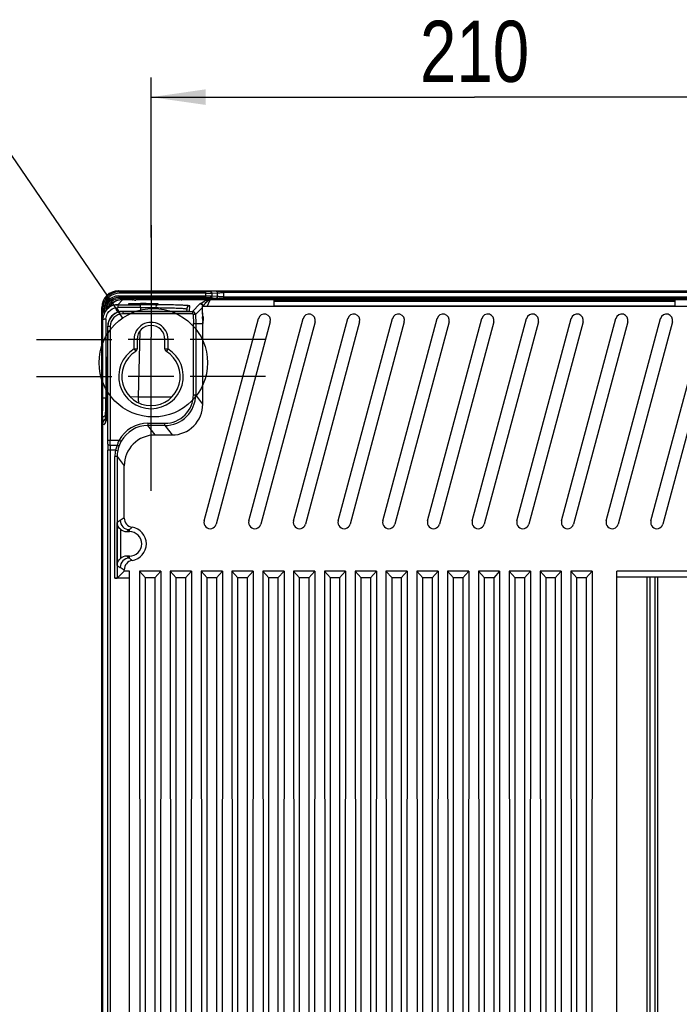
# Model space of a CAD drawing. Header units: inches. Extents: x 0 to 117, y 0 to 83.
# Tile 62 of 64: x 75.52 to 83.95, y 43.91 to 56.49. Entities that reach past the tile are written whole.
import ezdxf

# ---------------------------------------------------------------- set-up
doc = ezdxf.new("R2010")
doc.units = ezdxf.units.IN
doc.header["$LTSCALE"] = 6.431102
doc.header["$MEASUREMENT"] = 0
doc.linetypes.add('CENTER', pattern=[0.6, 0.375, -0.075, 0.075, -0.075])
doc.layers.get('0').update_dxf_attribs({"linetype": 'CONTINUOUS'})
doc.layers.add('DEFAULT_1', color=7, linetype='CENTER')
doc.styles.get("Standard").update_dxf_attribs({"font": 'txt', "width": 0.8})
doc.dimstyles.new('DIMSTYLE_1', dxfattribs={"dimtxt": 0.78125, "dimasz": 0.7, "dimexe": 0.18, "dimexo": 0.0625, "dimgap": 0.09, "dimtad": 1, "dimdec": 0, "dimzin": 4, "dimdsep": 46, "dimtxsty": 'STANDARD', "dimblk": '_FILLED', "dimblk1": '_FILLED', "dimblk2": '_FILLED', "dimcen": 0.09, "dimadec": 0, "dimazin": 0, "dimtfac": 1, "dimtdec": 0, "dimtofl": 0, "dimtmove": 0, "dimatfit": 3, "dimldrblk": '_FILLED', "dimfxl": 1, "dimtolj": 1, "dimtzin": 4, "dimarcsym": 0})
doc.dimstyles.get("Standard").update_dxf_attribs({"dimtxt": 0.78125, "dimasz": 0.14, "dimexe": 0.18, "dimexo": 0.0625, "dimgap": 0.09, "dimtad": 1, "dimdec": 3, "dimzin": 4, "dimdsep": 46, "dimtxsty": 'STANDARD', "dimblk": '_FILLED', "dimblk1": '_FILLED', "dimblk2": '_FILLED', "dimcen": 0.09, "dimadec": 0, "dimazin": 0, "dimtp": 0.001, "dimtm": 0.001, "dimtfac": 1, "dimtdec": 3, "dimtofl": 0, "dimtmove": 0, "dimatfit": 3, "dimldrblk": '_FILLED', "dimfxl": 1, "dimtolj": 1, "dimtzin": 4, "dimarcsym": 0})

# ---------------------------------------------------------------- blocks, each defined once
blk = doc.blocks.new('_FILLED')
at = {"color": 0, "linetype": 'BYBLOCK'}
blk.add_solid([(0, 0), (-1, 0.143), (-1, -0.143)], dxfattribs=at)
blk = doc.blocks.new('*D5')
at = {"color": 7, "linetype": 'CONTINUOUS'}
for p, q in [((77.2, 53.706), (77.2, 55.751)), ((85.468, 54.179), (85.468, 55.751)), ((77.2, 55.501), (81.334, 55.501)), ((85.468, 55.501), (81.334, 55.501))]:
    blk.add_line(p, q, dxfattribs=at)
at = {"color": 7, "linetype": 'CONTINUOUS', "xscale": 0.7, "yscale": 0.7, "zscale": 0.7, "rotation": 180}
blk.add_blockref('_FILLED', (77.2, 55.501), dxfattribs=at)
at = {"color": 7, "linetype": 'CONTINUOUS', "xscale": 0.7, "yscale": 0.7, "zscale": 0.7}
blk.add_blockref('_FILLED', (85.468, 55.501), dxfattribs=at)
at = {"color": 7, "linetype": 'CONTINUOUS', "insert": (81.334, 56.477), "char_height": 0.7812, "width": 1.875, "attachment_point": 2, "line_spacing_factor": 0.9}
blk.add_mtext('210', dxfattribs=at)

msp = doc.modelspace()

# ---------------------------------------------------------------- linework, layer by layer
at = {"color": 7, "linetype": 'CONTINUOUS'}
for p, q in [((76.798, 53.015), (76.786, 53.027)), ((76.786, 53.027), (85.881, 53.027)), ((76.798, 53.015), (76.798, 52.995)), ((76.798, 53.015), (77.9, 53.015)), ((77.9, 52.995), (76.798, 52.995)), ((76.891, 53.018), (76.891, 53.021)), ((76.942, 53.022), (76.942, 53.01)), ((76.942, 53.022), (77.635, 53.022)), ((77.635, 53.017), (77.635, 53.022)), ((77.668, 53.017), (77.663, 53.017)), ((77.673, 53.017), (77.668, 53.017)), ((77.677, 53.017), (77.673, 53.017)), ((77.679, 53.017), (77.677, 53.017)), ((77.681, 53.017), (77.679, 53.017)), ((77.686, 53.021), (77.686, 53.018)), ((77.9, 52.941), (77.9, 53.015)), ((78.031, 53.02), (77.957, 53.016)), ((77.976, 52.996), (78.05, 53.001)), ((77.976, 52.996), (77.976, 52.959)), ((78.05, 52.952), (78.05, 53.001)), ((78.126, 53.022), (78.126, 52.93)), ((78.126, 53.022), (84.541, 53.022)), ((84.541, 53.002), (78.126, 53.002)), ((76.774, 52.848), (76.834, 52.912)), ((76.79, 52.96), (76.79, 52.941)), ((76.79, 52.96), (77.9, 52.96)), ((76.804, 52.926), (76.79, 52.941)), ((77.9, 52.941), (76.79, 52.941)), ((76.804, 52.926), (76.804, 52.91)), ((76.804, 52.926), (76.985, 52.926)), ((76.969, 52.912), (76.834, 52.912)), ((76.905, 52.936), (76.905, 52.932)), ((76.944, 52.931), (76.944, 52.937)), ((77.633, 52.937), (76.944, 52.937)), ((76.944, 52.931), (76.985, 52.931)), ((76.965, 52.91), (76.965, 52.911)), ((76.984, 52.928), (76.985, 52.937)), ((77.004, 52.928), (77.005, 52.937)), ((77.004, 52.928), (77.004, 52.909)), ((77.004, 52.928), (77.553, 52.928)), ((77.553, 52.909), (77.004, 52.909)), ((77.553, 52.928), (77.553, 52.937)), ((77.553, 52.909), (77.553, 52.928)), ((77.572, 52.931), (77.633, 52.931)), ((77.572, 52.926), (85.095, 52.926)), ((77.573, 52.928), (77.573, 52.937)), ((77.929, 52.912), (77.586, 52.912)), ((77.588, 52.912), (77.592, 52.911)), ((77.593, 52.911), (77.593, 52.91)), ((77.633, 52.931), (77.633, 52.937)), ((77.672, 52.932), (77.672, 52.936)), ((77.915, 52.827), (77.954, 52.909)), ((77.935, 52.905), (77.942, 52.911)), ((84.713, 52.909), (77.954, 52.909)), ((77.957, 52.939), (78.031, 52.932)), ((78.05, 52.952), (77.976, 52.959)), ((78.126, 52.95), (84.541, 52.95)), ((84.541, 52.93), (78.126, 52.93)), ((78.775, 52.83), (78.775, 52.902)), ((78.775, 52.902), (83.893, 52.902)), ((78.775, 52.893), (83.893, 52.893)), ((83.893, 52.902), (83.893, 52.83)), ((76.57, 41.684), (76.57, 52.811)), ((76.57, 52.811), (76.582, 52.799)), ((76.581, 52.781), (76.576, 52.707)), ((76.582, 52.799), (76.581, 52.781)), ((76.587, 52.842), (76.606, 52.838)), ((76.599, 52.729), (76.601, 52.762)), ((76.601, 52.762), (76.601, 52.785)), ((76.606, 52.762), (76.601, 52.762)), ((76.606, 52.838), (76.616, 52.838)), ((76.607, 52.754), (76.608, 52.748)), ((76.616, 52.838), (76.635, 52.832)), ((76.696, 52.852), (76.636, 52.788)), ((76.774, 52.848), (76.774, 52.811)), ((76.774, 52.848), (77.066, 52.848)), ((77.066, 52.811), (76.774, 52.811)), ((76.835, 52.762), (76.835, 52.762)), ((77.625, 52.762), (76.835, 52.762)), ((76.838, 52.76), (76.838, 52.73)), ((76.838, 52.76), (77.729, 52.76)), ((76.912, 52.857), (76.912, 52.856)), ((77.066, 52.811), (77.065, 52.762)), ((77.066, 52.811), (77.066, 52.848)), ((77.261, 52.827), (77.291, 52.857)), ((77.29, 52.856), (77.291, 52.856)), ((77.291, 52.856), (77.291, 52.857)), ((77.614, 52.762), (77.614, 52.762)), ((77.637, 52.762), (77.625, 52.762)), ((77.648, 52.762), (77.637, 52.762)), ((77.659, 52.763), (77.648, 52.762)), ((77.656, 52.793), (77.655, 52.763)), ((77.667, 52.763), (77.659, 52.763)), ((77.672, 52.763), (77.667, 52.763)), ((77.677, 52.763), (77.672, 52.763)), ((77.68, 52.763), (77.677, 52.763)), ((77.693, 52.764), (77.695, 52.832)), ((77.824, 52.857), (77.729, 52.76)), ((77.729, 52.76), (77.729, 52.73)), ((77.768, 52.721), (77.856, 52.812)), ((84.816, 52.827), (77.852, 52.827)), ((77.857, 52.746), (77.856, 52.812)), ((77.865, 52.827), (77.867, 52.832)), ((83.893, 52.83), (78.775, 52.83)), ((76.575, 41.995), (76.575, 52.612)), ((76.585, 52.612), (76.575, 52.612)), ((76.576, 52.704), (76.576, 52.707)), ((76.576, 52.68), (76.576, 52.704)), ((76.583, 51.656), (76.585, 52.659)), ((76.624, 52.661), (76.623, 51.658)), ((77.729, 52.73), (76.838, 52.73)), ((77.738, 52.721), (77.741, 52.608)), ((77.768, 52.721), (77.738, 52.721)), ((77.741, 51.697), (77.741, 52.608)), ((77.741, 52.608), (77.771, 52.608)), ((77.768, 52.721), (77.771, 52.608)), ((77.771, 52.608), (77.771, 51.697)), ((77.771, 52.608), (77.861, 52.608)), ((77.86, 52.646), (77.858, 52.693)), ((77.858, 52.693), (77.864, 52.693)), ((77.86, 52.646), (77.865, 52.646)), ((77.861, 52.596), (77.861, 52.608)), ((77.864, 52.691), (77.864, 52.646)), ((77.879, 50.084), (78.572, 52.67)), ((78.724, 52.629), (78.031, 50.043)), ((78.45, 50.084), (79.142, 52.67)), ((79.295, 52.629), (78.602, 50.043)), ((79.02, 50.084), (79.713, 52.67)), ((79.865, 52.629), (79.173, 50.043)), ((79.591, 50.084), (80.284, 52.67)), ((80.436, 52.629), (79.743, 50.043)), ((80.162, 50.084), (80.855, 52.67)), ((81.007, 52.629), (80.314, 50.043)), ((80.733, 50.084), (81.426, 52.67)), ((81.578, 52.629), (80.885, 50.043)), ((81.304, 50.084), (81.997, 52.67)), ((82.149, 52.629), (81.456, 50.043)), ((81.875, 50.084), (82.568, 52.67)), ((82.72, 52.629), (82.027, 50.043)), ((82.446, 50.084), (83.139, 52.67)), ((83.291, 52.629), (82.598, 50.043)), ((83.016, 50.084), (83.709, 52.67)), ((83.861, 52.629), (83.169, 50.043)), ((83.587, 50.084), (84.28, 52.67)), ((84.432, 52.629), (83.739, 50.043)), ((76.646, 52.519), (76.627, 51.405)), ((76.646, 52.519), (76.646, 52.519)), ((76.649, 51.117), (76.649, 52.572)), ((76.678, 52.571), (76.649, 52.571)), ((76.678, 52.571), (76.678, 51.117)), ((77.058, 52.511), (77.036, 51.669)), ((77.861, 51.576), (77.861, 52.596)), ((76.983, 52.405), (76.908, 52.405)), ((76.983, 52.284), (76.983, 52.405)), ((77.023, 52.405), (76.983, 52.405)), ((77.023, 52.405), (77.023, 52.284)), ((77.377, 52.405), (77.023, 52.405)), ((77.2, 51.905), (77.2, 52.432)), ((77.377, 52.284), (77.377, 52.405)), ((77.416, 52.405), (77.377, 52.405)), ((77.416, 52.405), (77.416, 52.284)), ((77.492, 52.405), (77.416, 52.405)), ((76.983, 52.284), (77.004, 52.251)), ((76.983, 52.284), (77.023, 52.284)), ((77.377, 52.284), (77.416, 52.284)), ((77.403, 52.263), (77.396, 52.251)), ((77.416, 52.284), (77.403, 52.263)), ((77.492, 51.932), (76.908, 51.932)), ((76.631, 51.658), (76.623, 51.658)), ((77.036, 51.669), (76.937, 51.666)), ((77.036, 51.669), (77.037, 51.64)), ((77.037, 51.64), (77.038, 51.595)), ((77.741, 51.697), (77.771, 51.697)), ((77.861, 51.576), (77.771, 51.697)), ((76.58, 51.398), (76.58, 35.162)), ((76.618, 51.43), (76.62, 51.469)), ((76.618, 51.381), (76.618, 51.43)), ((76.618, 51.381), (76.618, 51.372)), ((76.626, 51.381), (76.618, 51.381)), ((76.62, 51.353), (76.62, 51.352)), ((76.623, 51.364), (76.622, 51.365)), ((76.625, 51.364), (76.625, 51.363)), ((76.627, 51.405), (76.626, 51.394)), ((76.626, 51.394), (76.626, 51.385)), ((76.626, 51.385), (76.626, 51.38)), ((76.626, 51.38), (76.626, 51.375)), ((76.627, 51.415), (76.627, 51.414)), ((77.16, 51.332), (77.16, 51.303)), ((77.16, 51.332), (77.377, 51.332)), ((77.251, 51.183), (77.16, 51.303)), ((77.377, 51.303), (77.16, 51.303)), ((77.377, 51.303), (77.377, 51.332)), ((77.377, 51.303), (77.468, 51.183)), ((76.649, 51.117), (76.792, 51.117)), ((76.792, 51.117), (76.817, 51.102)), ((77.251, 51.183), (77.468, 51.183)), ((76.648, 35.948), (76.648, 50.988)), ((76.746, 50.988), (76.648, 50.988)), ((76.678, 51.052), (76.767, 51.052)), ((76.678, 50.988), (76.678, 35.948)), ((76.746, 50.988), (76.775, 50.982)), ((76.738, 49.351), (76.738, 50.908)), ((76.768, 50.908), (76.738, 50.908)), ((76.768, 50.908), (76.768, 49.351)), ((76.768, 50.908), (76.857, 50.789)), ((76.857, 50.121), (76.857, 50.789)), ((76.806, 50.091), (76.769, 50.066)), ((76.769, 49.516), (76.769, 50.066)), ((76.808, 49.98), (76.808, 49.603)), ((76.888, 49.949), (76.924, 49.973)), ((76.924, 49.949), (76.924, 49.973)), ((76.888, 49.949), (76.924, 49.949)), ((76.924, 49.609), (76.888, 49.634)), ((76.924, 49.634), (76.888, 49.634)), ((76.924, 49.609), (76.924, 49.634)), ((76.769, 49.516), (76.806, 49.491)), ((76.857, 49.441), (76.857, 49.461)), ((76.924, 49.351), (76.738, 49.351)), ((76.768, 49.351), (76.857, 49.441)), ((76.924, 49.441), (76.857, 49.441)), ((76.924, 35.337), (76.924, 49.441)), ((77.052, 49.441), (77.061, 35.42)), ((77.129, 49.358), (77.052, 49.441)), ((77.324, 49.441), (77.052, 49.441)), ((77.129, 35.347), (77.129, 49.358)), ((77.324, 49.441), (77.247, 49.358)), ((77.247, 49.358), (77.247, 35.347)), ((77.324, 49.441), (77.315, 35.42)), ((77.446, 49.441), (77.455, 35.42)), ((77.523, 49.358), (77.446, 49.441)), ((77.717, 49.441), (77.446, 49.441)), ((77.523, 35.347), (77.523, 49.358)), ((77.717, 49.441), (77.641, 49.358)), ((77.641, 49.358), (77.641, 35.347)), ((77.717, 49.441), (77.709, 35.42)), ((77.84, 49.441), (77.849, 35.42)), ((77.916, 49.358), (77.84, 49.441)), ((78.111, 49.441), (77.84, 49.441)), ((77.916, 35.347), (77.916, 49.358)), ((78.111, 49.441), (78.035, 49.358)), ((78.035, 49.358), (78.035, 35.347)), ((78.111, 49.441), (78.102, 35.42)), ((78.234, 49.441), (78.242, 35.42)), ((78.31, 49.358), (78.234, 49.441)), ((78.505, 49.441), (78.234, 49.441)), ((78.31, 35.347), (78.31, 49.358)), ((78.505, 49.441), (78.428, 49.358)), ((78.428, 49.358), (78.428, 35.347)), ((78.505, 49.441), (78.496, 35.42)), ((78.627, 49.441), (78.636, 35.42)), ((78.704, 49.358), (78.627, 49.441)), ((78.899, 49.441), (78.627, 49.441)), ((78.704, 35.347), (78.704, 49.358)), ((78.899, 49.441), (78.822, 49.358)), ((78.822, 49.358), (78.822, 35.347)), ((78.899, 49.441), (78.89, 35.42)), ((79.021, 49.441), (79.03, 35.42)), ((79.098, 49.358), (79.021, 49.441)), ((79.292, 49.441), (79.021, 49.441)), ((79.098, 35.347), (79.098, 49.358)), ((79.292, 49.441), (79.216, 49.358)), ((79.216, 49.358), (79.216, 35.347)), ((79.292, 49.441), (79.283, 35.42)), ((79.415, 49.441), (79.424, 35.42)), ((79.491, 49.358), (79.415, 49.441)), ((79.686, 49.441), (79.415, 49.441)), ((79.491, 35.347), (79.491, 49.358)), ((79.686, 49.441), (79.609, 49.358)), ((79.609, 49.358), (79.609, 35.347)), ((79.686, 49.441), (79.677, 35.42)), ((79.808, 49.441), (79.817, 35.42)), ((79.885, 49.358), (79.808, 49.441)), ((80.08, 49.441), (79.808, 49.441)), ((79.885, 35.347), (79.885, 49.358)), ((80.08, 49.441), (80.003, 49.358)), ((80.003, 49.358), (80.003, 35.347)), ((80.08, 49.441), (80.071, 35.42)), ((80.202, 49.441), (80.211, 35.42)), ((80.279, 49.358), (80.202, 49.441)), ((80.473, 49.441), (80.202, 49.441)), ((80.279, 35.347), (80.279, 49.358)), ((80.473, 49.441), (80.397, 49.358)), ((80.397, 49.358), (80.397, 35.347)), ((80.473, 49.441), (80.465, 35.42)), ((80.596, 49.441), (80.605, 35.42)), ((80.672, 49.358), (80.596, 49.441)), ((80.867, 49.441), (80.596, 49.441)), ((80.672, 35.347), (80.672, 49.358)), ((80.867, 49.441), (80.79, 49.358)), ((80.79, 49.358), (80.79, 35.347)), ((80.867, 49.441), (80.858, 35.42)), ((80.989, 49.441), (80.998, 35.42)), ((81.066, 49.358), (80.989, 49.441)), ((81.261, 49.441), (80.989, 49.441)), ((81.066, 35.347), (81.066, 49.358)), ((81.261, 49.441), (81.184, 49.358)), ((81.184, 49.358), (81.184, 35.347)), ((81.261, 49.441), (81.252, 35.42)), ((81.383, 49.441), (81.392, 35.42)), ((81.46, 49.358), (81.383, 49.441)), ((81.654, 49.441), (81.383, 49.441)), ((81.46, 35.347), (81.46, 49.358)), ((81.654, 49.441), (81.578, 49.358)), ((81.578, 49.358), (81.578, 35.347)), ((81.654, 49.441), (81.646, 35.42)), ((81.777, 49.441), (81.786, 35.42)), ((81.853, 49.358), (81.777, 49.441)), ((82.048, 49.441), (81.777, 49.441)), ((81.853, 35.347), (81.853, 49.358)), ((82.048, 49.441), (81.972, 49.358)), ((81.972, 49.358), (81.972, 35.347)), ((82.048, 49.441), (82.039, 35.42)), ((82.171, 49.441), (82.179, 35.42)), ((82.247, 49.358), (82.171, 49.441)), ((82.442, 49.441), (82.171, 49.441)), ((82.247, 35.347), (82.247, 49.358)), ((82.442, 49.441), (82.365, 49.358)), ((82.365, 49.358), (82.365, 35.347)), ((82.442, 49.441), (82.433, 35.42)), ((82.564, 49.441), (82.573, 35.42)), ((82.641, 49.358), (82.564, 49.441)), ((82.836, 49.441), (82.564, 49.441)), ((82.641, 35.347), (82.641, 49.358)), ((82.836, 49.441), (82.759, 49.358)), ((82.759, 49.358), (82.759, 35.347)), ((82.836, 49.441), (82.827, 35.42)), ((83.153, 35.182), (83.153, 49.441)), ((85.811, 49.441), (83.153, 49.441)), ((85.744, 49.366), (83.153, 49.366)), ((83.539, 36.898), (83.539, 49.366)), ((83.579, 36.912), (83.579, 49.366)), ((83.637, 49.366), (83.637, 36.912)), ((83.677, 36.898), (83.677, 49.366))]:
    msp.add_line(p, q, dxfattribs=at)
for points in [[(77.684, 53.018), (77.684, 53.018), (77.684, 53.018), (77.684, 53.018), (77.684, 53.018), (77.683, 53.018), (77.683, 53.018), (77.683, 53.018), (77.682, 53.018), (77.681, 53.018)], [(76.972, 52.912), (76.97, 52.912), (76.969, 52.912)], [(76.982, 52.921), (76.981, 52.919), (76.979, 52.917), (76.977, 52.915), (76.975, 52.914), (76.973, 52.913), (76.972, 52.912)], [(76.984, 52.929), (76.984, 52.927), (76.983, 52.924), (76.982, 52.921)], [(77.586, 52.912), (77.584, 52.913), (77.583, 52.914), (77.581, 52.915), (77.579, 52.916), (77.578, 52.918), (77.576, 52.92), (77.575, 52.922), (77.574, 52.924), (77.573, 52.926), (77.573, 52.929), (77.573, 52.93)], [(77.589, 52.911), (77.589, 52.911), (77.589, 52.911), (77.588, 52.912), (77.587, 52.912), (77.586, 52.912)], [(77.686, 52.764), (77.687, 52.764), (77.687, 52.764), (77.686, 52.764), (77.685, 52.763), (77.685, 52.763), (77.683, 52.763), (77.682, 52.763), (77.68, 52.763)], [(76.625, 51.365), (76.623, 51.36), (76.62, 51.353)], [(76.626, 51.375), (76.626, 51.371), (76.625, 51.37), (76.625, 51.368), (76.625, 51.367), (76.625, 51.366), (76.625, 51.365), (76.625, 51.364)]]:
    msp.add_lwpolyline(points, dxfattribs=at)
msp.add_circle((77.229, 52.106), 0.693, dxfattribs=at)
for centre, radius, start, end in [((76.786, 52.811), 0.216, 89.9995, 179.8609), ((76.798, 52.798), 0.216, 89.9985, 168.2417), ((76.798, 52.798), 0.197, 89.9918, 168.2452), ((76.942, 50.307), 2.714, 89.9926, 90.4092), ((77.635, 50.132), 2.889, 89.8618, 89.9997), ((77.635, 50.237), 2.785, 89.7272, 89.8625), ((77.637, 50.55), 2.472, 89.5841, 89.728), ((76.791, 52.775), 0.186, 142.5577, 160.0024), ((76.789, 52.776), 0.165, 89.9847, 160.0478), ((76.79, 52.775), 0.185, 89.9907, 142.5019), ((76.804, 52.761), 0.146, 99.6692, 150.173), ((76.834, 52.722), 0.19, 90.069, 136.9518), ((76.943, 54.239), 1.309, 269.164, 270.0293), ((76.965, 52.93), 0.0194, 270.0168, 290.1513), ((76.965, 52.929), 0.0194, 346.7685, 356.9375), ((77.003, 54.212), 1.304, 269.1656, 270.0308), ((77.566, 53.175), 0.247, 267.0247, 267.8621), ((77.553, 54.38), 1.471, 270.0015, 270.2802), ((77.593, 52.929), 0.0195, 259.7917, 269.9408), ((76.812, 52.795), 0.231, 168.2496, 179.2206), ((76.835, 52.777), 0.229, 183.5771, 185.5842), ((76.607, 52.774), 0.0201, 270.4388, 280.5699), ((76.899, 52.762), 0.293, 167.0794, 171.3819), ((76.912, 52.759), 0.306, 165.0234, 167.1602), ((76.835, 52.796), 0.21, 184.1949, 185.2609), ((76.778, 52.78), 0.152, 163.0172, 168.4029), ((76.772, 52.782), 0.146, 160.0688, 163.0826), ((76.805, 52.761), 0.166, 150.0599, 168.1517), ((76.835, 52.573), 0.189, 103.4979, 171.0212), ((76.838, 52.571), 0.189, 108.0388, 161.9647), ((76.774, 52.658), 0.19, 90.0427, 106.5108), ((76.808, 52.758), 0.0987, 113.5962, 127.4815), ((76.838, 52.569), 0.19, 90.0701, 107.9631), ((76.835, 52.572), 0.19, 90.06, 103.4914), ((77.615, 55.574), 2.812, 269.9887, 270.4129), ((77.695, 52.792), 0.0394, 89.9765, 178.5034), ((77.693, 52.725), 0.0389, 90.0573, 100.1993), ((77.729, 52.72), 0.0394, 1.5157, 89.9849), ((76.772, 52.659), 0.187, 178.4955, 179.9387), ((76.839, 52.571), 0.19, 162.0397, 179.93), ((76.838, 52.571), 0.159, 89.9862, 180.0154), ((77.2, 52.405), 0.217, 359.9978, 179.9982), ((80.385, 52.71), 2.526, 181.4625, 182.3138), ((78.648, 52.649), 0.0787, 345, 165), ((79.219, 52.649), 0.0787, 345, 165), ((79.789, 52.649), 0.0787, 345, 165), ((80.36, 52.649), 0.0787, 345, 165), ((80.931, 52.649), 0.0787, 345, 165), ((81.502, 52.649), 0.0787, 345, 165), ((82.073, 52.649), 0.0787, 345, 165), ((82.644, 52.649), 0.0787, 345, 165), ((83.215, 52.649), 0.0787, 345, 165), ((83.785, 52.649), 0.0787, 345, 165), ((76.839, 52.573), 0.193, 171.991, 179.7832), ((72.535, 52.588), 4.112, 359.0401, 359.7826), ((76.841, 52.572), 0.195, 171.0297, 171.9941), ((77.2, 52.405), 0.177, 0, 180), ((77.2, 51.932), 0.413, 121.5881, 58.4113), ((77.2, 51.932), 0.374, 121.5881, 58.4119), ((76.983, 52.284), 0.0394, 301.5881, 360), ((77.416, 52.284), 0.0394, 180, 238.4119), ((77.13, 127.98), 76.311, 269.92936, 270.25221), ((77.377, 51.696), 0.393, 270.0012, 0.0118), ((77.377, 51.696), 0.364, 270.0029, 0.0251), ((77.468, 51.576), 0.393, 270.0024, 0.0272), ((76.619, 51.333), 0.0393, 91.449, 179.9961), ((76.619, 51.342), 0.039, 91.5389, 119.1618), ((76.654, 51.388), 0.0388, 217.5626, 220.5973), ((76.397, 51.435), 0.241, 339.5538, 340.7944), ((76.663, 51.356), 0.0387, 169.7328, 179.9596), ((74.447, 51.449), 2.18, 358.5388, 358.7977), ((75.054, 51.433), 1.573, 358.2216, 358.5423), ((73.8, 51.463), 2.827, 358.7957, 359.0174), ((77.16, 50.91), 0.423, 89.993, 150.6453), ((77.16, 50.91), 0.393, 89.9882, 150.6498), ((71.881, 51.116), 4.768, 359.386, 0.015), ((69.46, 51.115), 7.219, 359.501, 0.0123), ((77.267, 50.9), 0.523, 155.4579, 160.6366), ((77.125, 50.93), 0.353, 150.6379, 159.382), ((77.251, 50.789), 0.393, 89.9991, 180.0295), ((83.524, 50.99), 6.876, 179.3817, 180.0192), ((81.619, 50.99), 4.942, 179.2709, 180.0178), ((77.162, 50.908), 0.424, 169.1732, 179.9905), ((77.078, 50.912), 0.341, 158.2396, 167.1373), ((77.095, 50.906), 0.359, 155.8755, 158.2831), ((77.276, 50.897), 0.532, 160.6238, 162.9635), ((77.162, 50.908), 0.395, 169.1783, 179.9934), ((77.195, 50.902), 0.428, 167.0166, 169.1639), ((77.203, 50.9), 0.436, 160.4563, 166.9983), ((77.212, 50.897), 0.445, 159.4106, 160.4729), ((77.109, 49.636), 0.546, 117.4493, 123.6385), ((76.924, 50.091), 0.118, 180.0264, 269.9627), ((76.975, 50.121), 0.118, 180.0068, 261.2515), ((76.924, 49.791), 0.216, 278.7547, 81.2453), ((77.955, 50.063), 0.0787, 165, 345), ((78.526, 50.063), 0.0787, 165, 345), ((79.096, 50.063), 0.0787, 165, 345), ((79.667, 50.063), 0.0787, 165, 345), ((80.238, 50.063), 0.0787, 165, 345), ((80.809, 50.063), 0.0787, 165, 345), ((81.38, 50.063), 0.0787, 165, 345), ((81.951, 50.063), 0.0787, 165, 345), ((82.522, 50.063), 0.0787, 165, 345), ((83.093, 50.063), 0.0787, 165, 345), ((83.663, 50.063), 0.0787, 165, 345), ((76.924, 49.791), 0.157, 270, 90), ((76.924, 49.491), 0.118, 90.0373, 179.9736), ((77.109, 49.946), 0.546, 236.3615, 242.5507), ((76.975, 49.461), 0.118, 98.7483, 179.9937)]:
    msp.add_arc(centre, radius, start, end, dxfattribs=at)
for points, knots in [([(76.922, 53.022), (76.918, 53.021), (76.908, 53.021), (76.898, 53.022), (76.891, 53.021)], [0, 0, 0, 0, 0.369662, 1, 1, 1, 1]), ([(76.891, 53.018), (76.891, 53.017), (76.895, 53.018), (76.9, 53.017), (76.911, 53.017), (76.918, 53.017), (76.922, 53.017)], [0, 0, 0, 0, 0.069906, 0.272235, 0.591062, 1, 1, 1, 1]), ([(76.899, 53.018), (76.899, 53.019), (76.896, 53.02), (76.894, 53.018), (76.893, 53.018)], [0, 0, 0, 0, 0.434896, 1, 1, 1, 1]), ([(77.652, 53.017), (77.656, 53.017), (77.667, 53.017), (77.679, 53.017), (77.686, 53.018)], [0, 0, 0, 0, 0.369229, 1, 1, 1, 1]), ([(77.686, 53.021), (77.686, 53.021), (77.681, 53.02), (77.677, 53.022), (77.666, 53.021), (77.659, 53.021), (77.655, 53.022)], [0, 0, 0, 0, 0.070456, 0.274538, 0.593431, 1, 1, 1, 1]), ([(77.957, 53.016), (77.955, 53.015), (77.936, 53.015), (77.917, 53.015), (77.9, 53.015)], [0, 0, 0, 0, 0.139333, 1, 1, 1, 1]), ([(77.9, 52.995), (77.909, 52.995), (77.934, 52.995), (77.959, 52.995), (77.976, 52.996)], [0, 0, 0, 0, 0.332477, 1, 1, 1, 1]), ([(77.957, 53.016), (77.962, 53.016), (77.972, 53.011), (77.976, 53.001), (77.976, 52.996)], [0, 0, 0, 0, 0.493697, 1, 1, 1, 1]), ([(78.031, 53.02), (78.036, 53.021), (78.068, 53.022), (78.099, 53.022), (78.126, 53.022)], [0, 0, 0, 0, 0.139267, 1, 1, 1, 1]), ([(78.05, 53.001), (78.05, 53.006), (78.046, 53.016), (78.036, 53.02), (78.031, 53.02)], [0, 0, 0, 0, 0.505835, 1, 1, 1, 1]), ([(78.05, 53.001), (78.054, 53.001), (78.079, 53.002), (78.105, 53.002), (78.126, 53.002)], [0, 0, 0, 0, 0.139322, 1, 1, 1, 1]), ([(76.944, 52.937), (76.939, 52.937), (76.93, 52.937), (76.917, 52.937), (76.911, 52.935), (76.905, 52.937), (76.905, 52.936)], [0, 0, 0, 0, 0.38212, 0.706987, 0.923285, 1, 1, 1, 1]), ([(76.905, 52.932), (76.905, 52.931), (76.907, 52.932), (76.913, 52.931), (76.919, 52.931), (76.924, 52.931)], [0, 0, 0, 0, 0.07021, 0.26968, 1, 1, 1, 1]), ([(77.291, 52.857), (77.291, 52.858), (77.284, 52.857), (77.276, 52.859), (77.257, 52.859), (77.234, 52.86), (77.206, 52.861), (77.161, 52.861), (77.102, 52.862), (77.042, 52.861), (76.997, 52.861), (76.969, 52.86), (76.946, 52.859), (76.928, 52.859), (76.919, 52.857), (76.912, 52.858), (76.912, 52.857)], [0, 0, 0, 0, 0.009962, 0.03846, 0.084641, 0.146749, 0.222442, 0.308817, 0.500015, 0.691192, 0.777568, 0.853275, 0.915365, 0.961515, 0.990005, 1, 1, 1, 1]), ([(76.984, 52.909), (76.982, 52.909), (76.976, 52.909), (76.969, 52.909), (76.965, 52.91)], [0, 0, 0, 0, 0.360151, 1, 1, 1, 1]), ([(77.004, 52.928), (77.002, 52.928), (76.995, 52.928), (76.989, 52.927), (76.985, 52.928)], [0, 0, 0, 0, 0.344702, 1, 1, 1, 1]), ([(77.573, 52.928), (77.573, 52.927), (77.564, 52.929), (77.561, 52.928), (77.557, 52.928)], [0, 0, 0, 0, 0.282788, 1, 1, 1, 1]), ([(77.593, 52.91), (77.593, 52.909), (77.588, 52.91), (77.583, 52.909), (77.572, 52.909), (77.565, 52.909), (77.56, 52.909)], [0, 0, 0, 0, 0.073616, 0.282715, 0.603972, 1, 1, 1, 1]), ([(77.573, 52.928), (77.573, 52.927), (77.573, 52.925), (77.574, 52.923), (77.574, 52.922)], [0, 0, 0, 0, 0.498286, 1, 1, 1, 1]), ([(77.574, 52.922), (77.575, 52.921), (77.576, 52.919), (77.577, 52.917), (77.578, 52.916)], [0, 0, 0, 0, 0.500544, 1, 1, 1, 1]), ([(77.593, 52.911), (77.591, 52.911), (77.589, 52.911), (77.587, 52.912), (77.586, 52.912)], [0, 0, 0, 0, 0.498186, 1, 1, 1, 1]), ([(77.672, 52.936), (77.672, 52.937), (77.666, 52.935), (77.66, 52.937), (77.647, 52.937), (77.638, 52.937), (77.633, 52.937)], [0, 0, 0, 0, 0.076713, 0.293009, 0.617878, 1, 1, 1, 1]), ([(77.633, 52.931), (77.638, 52.931), (77.647, 52.931), (77.66, 52.93), (77.666, 52.932), (77.672, 52.931), (77.672, 52.932)], [0, 0, 0, 0, 0.381615, 0.706244, 0.922792, 1, 1, 1, 1]), ([(77.83, 52.861), (77.828, 52.86), (77.826, 52.859), (77.824, 52.858), (77.824, 52.857)], [0, 0, 0, 0, 0.59329, 1, 1, 1, 1]), ([(77.83, 52.861), (77.835, 52.865), (77.866, 52.887), (77.9, 52.903), (77.929, 52.912)], [0, 0, 0, 0, 0.19384, 1, 1, 1, 1]), ([(77.83, 52.861), (77.838, 52.861), (77.855, 52.855), (77.865, 52.841), (77.867, 52.833)], [0, 0, 0, 0, 0.499814, 1, 1, 1, 1]), ([(77.881, 52.85), (77.884, 52.855), (77.9, 52.875), (77.919, 52.893), (77.935, 52.905)], [0, 0, 0, 0, 0.230618, 1, 1, 1, 1]), ([(77.9, 52.96), (77.909, 52.96), (77.934, 52.96), (77.959, 52.96), (77.976, 52.959)], [0, 0, 0, 0, 0.332464, 1, 1, 1, 1]), ([(77.9, 52.941), (77.906, 52.941), (77.925, 52.94), (77.945, 52.941), (77.957, 52.939)], [0, 0, 0, 0, 0.332455, 1, 1, 1, 1]), ([(77.942, 52.911), (77.941, 52.911), (77.937, 52.912), (77.933, 52.912), (77.929, 52.912)], [0, 0, 0, 0, 0.185332, 1, 1, 1, 1]), ([(77.954, 52.909), (77.951, 52.909), (77.95, 52.908), (77.944, 52.911), (77.945, 52.911)], [0, 0, 0, 0, 0.936047, 1, 1, 1, 1]), ([(77.976, 52.959), (77.976, 52.954), (77.972, 52.944), (77.962, 52.939), (77.957, 52.939)], [0, 0, 0, 0, 0.505787, 1, 1, 1, 1]), ([(78.031, 52.932), (78.036, 52.932), (78.046, 52.937), (78.05, 52.947), (78.05, 52.952)], [0, 0, 0, 0, 0.493749, 1, 1, 1, 1]), ([(78.031, 52.932), (78.036, 52.932), (78.068, 52.931), (78.099, 52.93), (78.126, 52.93)], [0, 0, 0, 0, 0.139354, 1, 1, 1, 1]), ([(78.126, 52.95), (78.118, 52.95), (78.093, 52.95), (78.067, 52.95), (78.05, 52.952)], [0, 0, 0, 0, 0.33242, 1, 1, 1, 1]), ([(76.601, 52.762), (76.596, 52.762), (76.586, 52.766), (76.581, 52.777), (76.581, 52.781)], [0, 0, 0, 0, 0.505835, 1, 1, 1, 1]), ([(76.582, 52.799), (76.582, 52.793), (76.591, 52.786), (76.599, 52.785), (76.601, 52.785)], [0, 0, 0, 0, 0.696085, 1, 1, 1, 1]), ([(76.601, 52.785), (76.601, 52.789), (76.602, 52.807), (76.604, 52.825), (76.606, 52.838)], [0, 0, 0, 0, 0.218477, 1, 1, 1, 1]), ([(76.606, 52.762), (76.606, 52.764), (76.606, 52.779), (76.607, 52.793), (76.609, 52.806)], [0, 0, 0, 0, 0.144844, 1, 1, 1, 1]), ([(76.625, 52.774), (76.625, 52.775), (76.626, 52.777), (76.626, 52.78), (76.626, 52.781)], [0, 0, 0, 0, 0.502709, 1, 1, 1, 1]), ([(76.626, 52.781), (76.626, 52.782), (76.626, 52.792), (76.627, 52.802), (76.629, 52.811)], [0, 0, 0, 0, 0.14232, 1, 1, 1, 1]), ([(76.912, 52.856), (76.913, 52.856), (76.917, 52.856), (76.925, 52.854), (76.939, 52.854), (76.95, 52.854), (76.956, 52.853)], [0, 0, 0, 0, 0.081349, 0.278544, 0.587706, 1, 1, 1, 1]), ([(76.956, 52.853), (76.986, 52.852), (77.052, 52.852), (77.149, 52.851), (77.23, 52.854), (77.276, 52.853), (77.29, 52.856)], [0, 0, 0, 0, 0.271116, 0.596494, 0.869291, 1, 1, 1, 1]), ([(77.695, 52.832), (77.695, 52.833), (77.689, 52.834), (77.682, 52.835), (77.666, 52.837), (77.635, 52.839), (77.583, 52.841), (77.506, 52.844), (77.412, 52.846), (77.304, 52.847), (77.188, 52.848), (77.107, 52.848), (77.066, 52.848)], [0, 0, 0, 0, 0.005402, 0.019894, 0.043679, 0.076612, 0.168684, 0.292788, 0.444148, 0.616976, 0.804793, 1, 1, 1, 1]), ([(77.066, 52.811), (77.142, 52.811), (77.251, 52.811), (77.39, 52.809), (77.478, 52.807), (77.55, 52.804), (77.6, 52.802), (77.628, 52.799), (77.643, 52.797), (77.65, 52.796), (77.656, 52.794), (77.656, 52.793)], [0, 0, 0, 0, 0.382893, 0.555665, 0.706983, 0.83099, 0.923036, 0.955985, 0.979794, 0.994344, 1, 1, 1, 1]), ([(77.635, 52.762), (77.643, 52.762), (77.656, 52.763), (77.676, 52.762), (77.685, 52.765), (77.693, 52.763), (77.693, 52.764)], [0, 0, 0, 0, 0.400322, 0.720271, 0.92737, 1, 1, 1, 1]), ([(77.857, 52.744), (77.857, 52.74), (77.858, 52.723), (77.858, 52.706), (77.858, 52.693)], [0, 0, 0, 0, 0.221768, 1, 1, 1, 1]), ([(76.575, 52.612), (76.575, 52.618), (76.575, 52.641), (76.575, 52.664), (76.576, 52.68)], [0, 0, 0, 0, 0.274121, 1, 1, 1, 1]), ([(76.624, 52.661), (76.619, 52.661), (76.61, 52.661), (76.597, 52.661), (76.591, 52.66), (76.585, 52.66), (76.585, 52.659)], [0, 0, 0, 0, 0.380296, 0.704019, 0.920332, 1, 1, 1, 1]), ([(77.729, 52.73), (77.731, 52.73), (77.736, 52.73), (77.737, 52.724), (77.736, 52.723)], [0, 0, 0, 0, 0.54134, 1, 1, 1, 1]), ([(77.862, 52.613), (77.862, 52.612), (77.861, 52.611), (77.861, 52.609), (77.861, 52.608)], [0, 0, 0, 0, 0.514178, 1, 1, 1, 1]), ([(76.58, 51.398), (76.58, 51.414), (76.583, 51.5), (76.583, 51.586), (76.583, 51.656)], [0, 0, 0, 0, 0.192167, 1, 1, 1, 1]), ([(76.583, 51.656), (76.583, 51.657), (76.589, 51.656), (76.596, 51.658), (76.609, 51.658), (76.618, 51.658), (76.623, 51.658)], [0, 0, 0, 0, 0.079238, 0.295232, 0.619303, 1, 1, 1, 1]), ([(76.62, 51.469), (76.62, 51.482), (76.622, 51.545), (76.623, 51.609), (76.623, 51.658)], [0, 0, 0, 0, 0.215794, 1, 1, 1, 1]), ([(76.58, 51.397), (76.58, 51.406), (76.59, 51.424), (76.609, 51.43), (76.618, 51.43)], [0, 0, 0, 0, 0.467766, 1, 1, 1, 1]), ([(76.6, 51.317), (76.604, 51.318), (76.614, 51.33), (76.619, 51.343), (76.623, 51.351)], [0, 0, 0, 0, 0.364563, 1, 1, 1, 1]), ([(76.624, 51.356), (76.625, 51.358), (76.625, 51.368), (76.626, 51.378), (76.626, 51.385)], [0, 0, 0, 0, 0.306714, 1, 1, 1, 1]), ([(76.58, 51.333), (76.581, 51.33), (76.585, 51.323), (76.594, 51.316), (76.6, 51.317)], [0, 0, 0, 0, 0.354373, 1, 1, 1, 1]), ([(76.648, 51.065), (76.649, 51.06), (76.661, 51.053), (76.671, 51.052), (76.678, 51.052)], [0, 0, 0, 0, 0.368415, 1, 1, 1, 1]), ([(76.767, 51.052), (76.77, 51.051), (76.779, 51.049), (76.792, 51.048), (76.795, 51.054)], [0, 0, 0, 0, 0.347137, 1, 1, 1, 1]), ([(76.808, 49.98), (76.801, 49.986), (76.78, 50.01), (76.769, 50.043), (76.769, 50.066)], [0, 0, 0, 0, 0.270676, 1, 1, 1, 1]), ([(76.769, 49.516), (76.769, 49.524), (76.772, 49.556), (76.79, 49.586), (76.808, 49.603)], [0, 0, 0, 0, 0.238198, 1, 1, 1, 1]), ([(76.738, 49.351), (76.745, 49.351), (76.754, 49.35), (76.764, 49.352), (76.767, 49.351), (76.768, 49.351)], [0, 0, 0, 0, 0.697689, 0.915843, 1, 1, 1, 1]), ([(77.247, 49.358), (77.247, 49.356), (77.238, 49.358), (77.229, 49.356), (77.209, 49.357), (77.188, 49.356), (77.167, 49.357), (77.147, 49.356), (77.138, 49.358), (77.129, 49.356), (77.129, 49.358)], [0, 0, 0, 0, 0.038396, 0.146788, 0.308833, 0.499965, 0.691101, 0.853168, 0.961595, 1, 1, 1, 1]), ([(77.641, 49.358), (77.641, 49.356), (77.632, 49.358), (77.623, 49.356), (77.603, 49.357), (77.582, 49.356), (77.561, 49.357), (77.541, 49.356), (77.532, 49.358), (77.523, 49.356), (77.523, 49.358)], [0, 0, 0, 0, 0.038396, 0.146788, 0.308833, 0.499965, 0.691101, 0.853168, 0.961595, 1, 1, 1, 1]), ([(78.035, 49.358), (78.035, 49.356), (78.025, 49.358), (78.016, 49.356), (77.997, 49.357), (77.976, 49.356), (77.954, 49.357), (77.935, 49.356), (77.926, 49.358), (77.916, 49.356), (77.916, 49.358)], [0, 0, 0, 0, 0.038396, 0.146788, 0.308833, 0.499965, 0.691101, 0.853168, 0.961595, 1, 1, 1, 1]), ([(78.428, 49.358), (78.428, 49.356), (78.419, 49.358), (78.41, 49.356), (78.39, 49.357), (78.369, 49.356), (78.348, 49.357), (78.328, 49.356), (78.319, 49.358), (78.31, 49.356), (78.31, 49.358)], [0, 0, 0, 0, 0.038396, 0.146788, 0.308833, 0.499965, 0.691101, 0.853168, 0.961595, 1, 1, 1, 1]), ([(78.822, 49.358), (78.822, 49.356), (78.813, 49.358), (78.804, 49.356), (78.784, 49.357), (78.763, 49.356), (78.742, 49.357), (78.722, 49.356), (78.713, 49.358), (78.704, 49.356), (78.704, 49.358)], [0, 0, 0, 0, 0.038396, 0.146788, 0.308833, 0.499965, 0.691101, 0.853168, 0.961595, 1, 1, 1, 1]), ([(79.216, 49.358), (79.216, 49.356), (79.206, 49.358), (79.197, 49.356), (79.178, 49.357), (79.157, 49.356), (79.136, 49.357), (79.116, 49.356), (79.107, 49.358), (79.098, 49.356), (79.098, 49.358)], [0, 0, 0, 0, 0.038396, 0.146788, 0.308833, 0.499965, 0.691101, 0.853168, 0.961595, 1, 1, 1, 1]), ([(79.609, 49.358), (79.609, 49.356), (79.6, 49.358), (79.591, 49.356), (79.571, 49.357), (79.55, 49.356), (79.529, 49.357), (79.51, 49.356), (79.501, 49.358), (79.491, 49.356), (79.491, 49.358)], [0, 0, 0, 0, 0.038396, 0.146788, 0.308833, 0.499965, 0.691101, 0.853168, 0.961595, 1, 1, 1, 1]), ([(80.003, 49.358), (80.003, 49.356), (79.994, 49.358), (79.985, 49.356), (79.965, 49.357), (79.944, 49.356), (79.923, 49.357), (79.903, 49.356), (79.894, 49.358), (79.885, 49.356), (79.885, 49.358)], [0, 0, 0, 0, 0.038396, 0.146788, 0.308833, 0.499965, 0.691101, 0.853168, 0.961595, 1, 1, 1, 1]), ([(80.397, 49.358), (80.397, 49.356), (80.388, 49.358), (80.378, 49.356), (80.359, 49.357), (80.338, 49.356), (80.317, 49.357), (80.297, 49.356), (80.288, 49.358), (80.279, 49.356), (80.279, 49.358)], [0, 0, 0, 0, 0.038396, 0.146788, 0.308833, 0.499965, 0.691101, 0.853168, 0.961595, 1, 1, 1, 1]), ([(80.79, 49.358), (80.79, 49.356), (80.781, 49.358), (80.772, 49.356), (80.752, 49.357), (80.731, 49.356), (80.71, 49.357), (80.691, 49.356), (80.682, 49.358), (80.672, 49.356), (80.672, 49.358)], [0, 0, 0, 0, 0.038396, 0.146788, 0.308833, 0.499965, 0.691101, 0.853168, 0.961595, 1, 1, 1, 1]), ([(81.184, 49.358), (81.184, 49.356), (81.175, 49.358), (81.166, 49.356), (81.146, 49.357), (81.125, 49.356), (81.104, 49.357), (81.084, 49.356), (81.075, 49.358), (81.066, 49.356), (81.066, 49.358)], [0, 0, 0, 0, 0.038396, 0.146788, 0.308833, 0.499965, 0.691101, 0.853168, 0.961595, 1, 1, 1, 1]), ([(81.578, 49.358), (81.578, 49.356), (81.569, 49.358), (81.56, 49.356), (81.54, 49.357), (81.519, 49.356), (81.498, 49.357), (81.478, 49.356), (81.469, 49.358), (81.46, 49.356), (81.46, 49.358)], [0, 0, 0, 0, 0.038396, 0.146788, 0.308833, 0.499965, 0.691101, 0.853168, 0.961595, 1, 1, 1, 1]), ([(81.972, 49.358), (81.972, 49.356), (81.962, 49.358), (81.953, 49.356), (81.934, 49.357), (81.913, 49.356), (81.891, 49.357), (81.872, 49.356), (81.863, 49.358), (81.853, 49.356), (81.853, 49.358)], [0, 0, 0, 0, 0.038396, 0.146788, 0.308833, 0.499965, 0.691101, 0.853168, 0.961595, 1, 1, 1, 1]), ([(82.365, 49.358), (82.365, 49.356), (82.356, 49.358), (82.347, 49.356), (82.327, 49.357), (82.306, 49.356), (82.285, 49.357), (82.265, 49.356), (82.256, 49.358), (82.247, 49.356), (82.247, 49.358)], [0, 0, 0, 0, 0.038396, 0.146788, 0.308833, 0.499965, 0.691101, 0.853168, 0.961595, 1, 1, 1, 1]), ([(82.759, 49.358), (82.759, 49.356), (82.75, 49.358), (82.741, 49.356), (82.721, 49.357), (82.7, 49.356), (82.679, 49.357), (82.659, 49.356), (82.65, 49.358), (82.641, 49.356), (82.641, 49.358)], [0, 0, 0, 0, 0.038396, 0.146788, 0.308833, 0.499965, 0.691101, 0.853168, 0.961595, 1, 1, 1, 1])]:
    msp.add_open_spline(points, degree=3, knots=knots, dxfattribs=at)
for points in [[(77.686, 53.021), (77.683, 53.021), (77.68, 53.02), (77.678, 53.018)], [(76.722, 52.904), (76.697, 52.89), (76.676, 52.868), (76.661, 52.844)], [(76.804, 52.926), (76.776, 52.926), (76.746, 52.918), (76.722, 52.904)], [(76.965, 52.91), (76.973, 52.91), (76.982, 52.917), (76.984, 52.925)], [(76.981, 52.92), (76.979, 52.917), (76.976, 52.914), (76.972, 52.912)], [(76.984, 52.929), (76.984, 52.926), (76.983, 52.923), (76.981, 52.92)], [(77.586, 52.912), (77.58, 52.914), (77.575, 52.92), (77.573, 52.926)], [(77.578, 52.916), (77.581, 52.913), (77.585, 52.911), (77.589, 52.91)], [(76.636, 52.788), (76.606, 52.756), (76.586, 52.709), (76.585, 52.664)], [(76.606, 52.762), (76.611, 52.762), (76.616, 52.764), (76.62, 52.768)], [(76.624, 52.661), (76.624, 52.686), (76.631, 52.712), (76.643, 52.734)], [(76.72, 52.84), (76.689, 52.831), (76.659, 52.812), (76.636, 52.788)], [(76.643, 52.734), (76.653, 52.752), (76.667, 52.768), (76.683, 52.78)], [(76.683, 52.78), (76.708, 52.8), (76.742, 52.811), (76.774, 52.811)], [(77.846, 52.85), (77.84, 52.855), (77.832, 52.857), (77.824, 52.857)], [(77.862, 52.827), (77.86, 52.836), (77.854, 52.845), (77.846, 52.85)], [(77.856, 52.812), (77.856, 52.817), (77.855, 52.823), (77.851, 52.826)], [(77.864, 52.691), (77.864, 52.709), (77.857, 52.728), (77.857, 52.746)], [(77.867, 52.833), (77.872, 52.839), (77.876, 52.844), (77.881, 52.85)], [(76.576, 52.707), (76.576, 52.7), (76.582, 52.693), (76.588, 52.69)], [(77.861, 52.596), (77.861, 52.602), (77.861, 52.607), (77.863, 52.613)], [(77.862, 52.613), (77.863, 52.624), (77.865, 52.635), (77.864, 52.646)], [(76.6, 51.376), (76.588, 51.37), (76.58, 51.355), (76.58, 51.342)], [(76.622, 51.366), (76.621, 51.368), (76.619, 51.37), (76.618, 51.372)], [(76.808, 49.98), (76.829, 49.96), (76.859, 49.949), (76.888, 49.949)], [(76.924, 49.973), (76.935, 49.984), (76.946, 49.995), (76.957, 50.004)], [(76.888, 49.634), (76.859, 49.634), (76.829, 49.622), (76.808, 49.603)], [(76.957, 49.578), (76.946, 49.588), (76.935, 49.598), (76.924, 49.609)]]:
    msp.add_open_spline(points, degree=3, dxfattribs=at)
at = {"layer": 'DEFAULT_1', "color": 7, "linetype": 'CENTER'}
for p, q in [((77.2, 53.866), (77.2, 52.432)), ((75.738, 52.405), (76.7, 52.405)), ((78.662, 52.405), (77.7, 52.405)), ((75.738, 51.932), (76.7, 51.932)), ((77.2, 50.47), (77.2, 51.905)), ((78.662, 51.932), (77.7, 51.932))]:
    msp.add_line(p, q, dxfattribs=at)

# ---------------------------------------------------------------- dimensions: what is measured, and where the dimension line sits
at = {"color": 7, "linetype": 'CONTINUOUS'}
dim = msp.add_linear_dim(base=(85.468, 55.501), p1=(77.2, 53.706), p2=(85.468, 54.179), dimstyle='DIMSTYLE_1', dxfattribs=at)
dim.commit()
dim.dimension.update_dxf_attribs({"geometry": '*D5', "text_midpoint": (80.396, 56.086), "dimtype": 160})

# ---------------------------------------------------------------- leaders
msp.add_leader([(76.838, 52.678), (74.811, 55.645), (73.561, 55.645)], dimstyle='STANDARD', override={"dimtad": 0}, dxfattribs=at)

doc.saveas('drawing.dxf')
